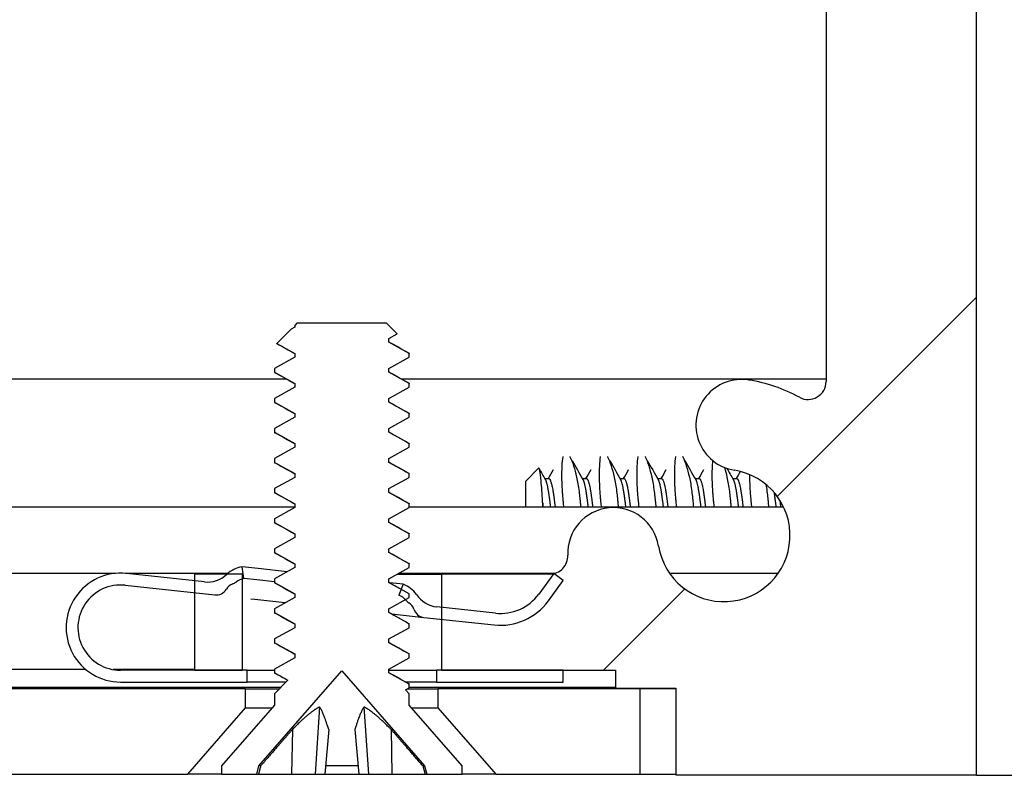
# Model space of a CAD drawing. Header units: millimetres. Extents: x 64 to 1798, y 64 to 1375.
# Tile 29 of 60: x 634 to 655, y 1153 to 1169. Entities that reach past the tile are written whole.
import ezdxf

# ---------------------------------------------------------------- set-up
doc = ezdxf.new("R2010")
doc.units = ezdxf.units.MM
doc.header["$LTSCALE"] = 6.666667
doc.layers.add('Hatch (ANSI)', color=7, linetype='Continuous', lineweight=18)
doc.layers.add('Visible (ANSI)', color=7, linetype='Continuous', lineweight=25)
pattern_1 = [(150, (0, 0), (-10.58333, -18.33087), [])]

msp = doc.modelspace()

# ---------------------------------------------------------------- hatches: boundary and pattern name
at = {"layer": 'Hatch (ANSI)'}
h = msp.add_hatch(dxfattribs=at)
h.set_pattern_fill('ANSI31', color=256, scale=169.333333, style=0)
h.set_pattern_definition([(45, (0, 0), (-14.9671, 14.9671), [])])
h.paths.add_polyline_path([(638.7145, 1155.2185), (638.7145, 1157.1492), (638.7145, 1157.2505), (638.3904, 1157.2505), (637.7045, 1157.2505), (637.7045, 1157.1069), (637.7045, 1156.8555), (637.7045, 1155.2185)])
h.paths.add_polyline_path([(638.7145, 1281.3545), (638.7145, 1281.4558), (638.7145, 1283.3865), (637.7045, 1283.3865), (637.7045, 1281.7495), (637.7045, 1281.4981), (637.7045, 1281.3545), (638.3904, 1281.3545)])
edge = h.paths.add_edge_path()
edge.add_line((647.8645, 1154.8375), (647.8645, 1153.0085))
edge.add_line((647.8645, 1153.0085), (654.2145, 1153.0085))
edge.add_line((654.2145, 1153.0085), (654.2145, 1285.5965))
edge.add_line((654.2145, 1285.5965), (647.8645, 1285.5965))
edge.add_line((647.8645, 1285.5965), (647.8645, 1283.7675))
edge.add_line((647.8645, 1283.7675), (646.5945, 1283.7675))
edge.add_line((646.5945, 1283.7675), (646.5945, 1283.3865))
edge.add_line((646.5945, 1283.3865), (645.4895, 1283.3865))
edge.add_line((645.4895, 1283.3865), (642.9145, 1283.3865))
edge.add_line((642.9145, 1283.3865), (642.9145, 1282.3094))
edge.add_line((642.9145, 1282.3094), (642.9145, 1282.058))
edge.add_line((642.9145, 1282.058), (642.9145, 1281.3545))
edge.add_line((642.9145, 1281.3545), (645.2032, 1281.3545))
edge.add_ellipse((645.2032, 1280.9735), major_axis=(0, 0.381), ratio=1, start_angle=347.46209, end_angle=360, ccw=False)
edge.add_ellipse((645.2032, 1280.9735), major_axis=(0.0827, 0.3719), ratio=1, start_angle=359.42486, end_angle=360, ccw=False)
edge.add_ellipse((645.2032, 1280.9735), major_axis=(0.0864, 0.3711), ratio=1, start_angle=280.65632, end_angle=360, ccw=False)
edge.add_ellipse((646.5482, 1280.9158), major_axis=(-0.9643, 0.0414), ratio=1, start_angle=0, end_angle=173.33968)
edge.add_ellipse((648.8805, 1280.5415), major_axis=(-1.3794, 0.2214), ratio=1, start_angle=108.23411, end_angle=360, ccw=False)
edge.add_ellipse((649.2548, 1278.2091), major_axis=(-0.1529, 0.953), ratio=1, start_angle=0, end_angle=180)
edge.add_ellipse((648.8805, 1280.5415), major_axis=(0.5272, -3.2854), ratio=1, start_angle=0, end_angle=19.53257)
edge.add_ellipse((650.6585, 1277.2871), major_axis=(-0.1827, 0.3344), ratio=1, start_angle=241.35038, end_angle=360, ccw=False)
edge.add_line((651.0395, 1277.2871), (651.0395, 1161.3179))
edge.add_ellipse((650.6585, 1161.3179), major_axis=(0.381, 0), ratio=1, start_angle=241.35038, end_angle=360, ccw=False)
edge.add_ellipse((648.8805, 1158.0635), major_axis=(1.5953, 2.92), ratio=1, start_angle=0, end_angle=19.53257)
edge.add_ellipse((649.2548, 1160.3959), major_axis=(0.1529, 0.953), ratio=1, start_angle=0, end_angle=180)
edge.add_ellipse((648.8805, 1158.0635), major_axis=(0.2214, 1.3794), ratio=1, start_angle=108.23411, end_angle=360, ccw=False)
edge.add_ellipse((646.5482, 1157.6892), major_axis=(0.953, 0.1529), ratio=1, start_angle=0, end_angle=173.33968)
edge.add_ellipse((645.2032, 1157.6315), major_axis=(0.3806, 0.0163), ratio=1, start_angle=280.65632, end_angle=360, ccw=False)
edge.add_ellipse((645.2032, 1157.6315), major_axis=(0.0864, -0.3711), ratio=1, start_angle=359.42486, end_angle=360, ccw=False)
edge.add_ellipse((645.2032, 1157.6315), major_axis=(0.0827, -0.3719), ratio=1, start_angle=347.46209, end_angle=360, ccw=False)
edge.add_line((645.2032, 1157.2505), (642.9145, 1157.2505))
edge.add_line((642.9145, 1157.2505), (642.9145, 1156.547))
edge.add_line((642.9145, 1156.547), (642.9145, 1156.2956))
edge.add_line((642.9145, 1156.2956), (642.9145, 1155.2185))
edge.add_line((642.9145, 1155.2185), (645.4895, 1155.2185))
edge.add_line((645.4895, 1155.2185), (646.5945, 1155.2185))
edge.add_line((646.5945, 1155.2185), (646.5945, 1154.8375))
edge.add_line((646.5945, 1154.8375), (647.8645, 1154.8375))
h = msp.add_hatch(dxfattribs=at)
h.set_pattern_fill('ANSI31', color=256, scale=169.333333, angle=105, style=0)
h.set_pattern_definition(pattern_1)
h.paths.add_polyline_path([(642.2334, 1161.8322), (642.2334, 1161.9116), (641.8039, 1162.1497), (641.8039, 1162.2291), (641.9781, 1162.3257), (641.7572, 1162.5466), (639.8649, 1162.5466), (639.8182, 1162.4999), (639.8182, 1162.4672), (639.7448, 1162.4265), (639.4397, 1162.1214), (639.8182, 1161.9116), (639.8182, 1161.8322), (639.3887, 1161.5941), (639.3886, 1161.5147), (639.8182, 1161.2766), (639.8182, 1161.1972), (639.3887, 1160.9591), (639.3886, 1160.8797), (639.8182, 1160.6416), (639.8182, 1160.5622), (639.3887, 1160.3241), (639.3886, 1160.2447), (639.8182, 1160.0066), (639.8182, 1159.9272), (639.3887, 1159.6891), (639.3886, 1159.6097), (639.8182, 1159.3716), (639.8182, 1159.2922), (639.3887, 1159.0541), (639.3886, 1158.9747), (639.8182, 1158.7366), (639.8182, 1158.6572), (639.3887, 1158.4191), (639.3886, 1158.3397), (639.8182, 1158.1016), (639.8182, 1158.0222), (639.3887, 1157.7841), (639.3886, 1157.7047), (639.8182, 1157.4666), (639.8182, 1157.3872), (639.3887, 1157.1491), (639.3886, 1157.0697), (639.8182, 1156.8316), (639.8182, 1156.7522), (639.3887, 1156.5141), (639.3886, 1156.4347), (639.8182, 1156.1966), (639.8182, 1156.1172), (639.3887, 1155.8791), (639.3886, 1155.7997), (639.8182, 1155.5616), (639.8182, 1155.4822), (639.3887, 1155.2441), (639.3886, 1155.1647), (639.6726, 1155.0073), (639.3886, 1154.7234), (639.3886, 1154.4826), (638.271, 1153.1969), (638.271, 1153.0216), (639.0161, 1153.0216), (639.0628, 1153.1957), (640.811, 1155.2069), (642.5593, 1153.1957), (642.606, 1153.0216), (643.351, 1153.0216), (643.351, 1153.1969), (642.2334, 1154.4826), (642.2334, 1154.7234), (642.1538, 1154.8031), (642.2334, 1154.8472), (642.2334, 1154.9266), (641.8039, 1155.1647), (641.8039, 1155.2441), (642.2334, 1155.4822), (642.2334, 1155.5616), (641.8039, 1155.7997), (641.8039, 1155.8791), (642.2334, 1156.1172), (642.2334, 1156.1966), (641.8039, 1156.4347), (641.8039, 1156.5141), (642.1546, 1156.7085), (642.2334, 1156.7522), (642.2334, 1156.8316), (642.0661, 1156.9244), (641.8039, 1157.0697), (641.8039, 1157.1491), (642.2334, 1157.3872), (642.2334, 1157.4666), (641.8039, 1157.7047), (641.8039, 1157.7841), (642.2334, 1158.0222), (642.2334, 1158.1016), (641.8039, 1158.3397), (641.8039, 1158.4191), (642.2334, 1158.6572), (642.2334, 1158.7366), (641.8039, 1158.9747), (641.8039, 1159.0541), (642.2334, 1159.2922), (642.2334, 1159.3716), (641.8039, 1159.6097), (641.8039, 1159.6891), (642.2334, 1159.9272), (642.2334, 1160.0066), (641.8039, 1160.2447), (641.8039, 1160.3241), (642.2334, 1160.5622), (642.2334, 1160.6416), (641.8039, 1160.8797), (641.8039, 1160.9591), (642.2334, 1161.1972), (642.2334, 1161.2766), (641.8039, 1161.5147), (641.8039, 1161.5941)])
h = msp.add_hatch(dxfattribs=at)
h.set_pattern_fill('ANSI31', color=256, scale=169.333333, angle=105, style=0)
h.set_pattern_definition(pattern_1)
edge = h.paths.add_edge_path()
edge.add_ellipse((642.8832, 1157.1538), major_axis=(-0.0641, -0.5966), ratio=1, start_angle=310.51368, end_angle=360)
edge.add_line((642.8191, 1156.5573), (642.9145, 1156.547))
edge.add_line((642.9145, 1156.547), (644.0569, 1156.4242))
edge.add_ellipse((644.1638, 1157.4185), major_axis=(0.8076, -0.5897), ratio=1, start_angle=300, end_angle=360)
edge.add_line((644.9714, 1156.8288), (645.2859, 1157.2596))
edge.add_line((645.2859, 1157.2596), (645.2876, 1157.2619))
edge.add_line((645.2876, 1157.2619), (645.2897, 1157.2604))
edge.add_line((645.2897, 1157.2604), (645.4895, 1157.1145))
edge.add_line((645.4895, 1157.1145), (645.1733, 1156.6814))
edge.add_ellipse((644.1638, 1157.4185), major_axis=(-0.1336, -1.2428), ratio=1, start_angle=0, end_angle=60, ccw=False)
edge.add_line((644.0302, 1156.1757), (642.9145, 1156.2956))
edge.add_line((642.9145, 1156.2956), (642.5438, 1156.3354))
edge.add_ellipse((642.5705, 1156.584), major_axis=(-0.2379, -0.0768), ratio=1, start_angle=0, end_angle=65.96363, ccw=False)
edge.add_ellipse((642.0947, 1156.4303), major_axis=(0.1303, 0.2134), ratio=1, start_angle=319.31635, end_angle=360)
edge.add_ellipse((642.3469, 1156.8432), major_axis=(-0.1819, -0.147), ratio=1, start_angle=0, end_angle=19.64025, ccw=False)
edge.add_ellipse((641.8928, 1156.4762), major_axis=(0.2618, 0.2323), ratio=1, start_angle=357.36079, end_angle=360)
edge.add_ellipse((641.8928, 1156.4762), major_axis=(0.1262, 0.3265), ratio=1, start_angle=332.71899, end_angle=360)
edge.add_line((642.019, 1156.8027), (642.0661, 1156.9244))
edge.add_line((642.0661, 1156.9244), (642.1091, 1157.0359))
edge.add_ellipse((641.8928, 1156.4762), major_axis=(0.4952, 0.3388), ratio=1, start_angle=0, end_angle=34.48632, ccw=False)
edge = h.paths.add_edge_path()
edge.add_line((638.8145, 1154.9685), (638.8145, 1155.2185))
edge.add_line((638.8145, 1155.2185), (638.7145, 1155.2185))
edge.add_line((638.7145, 1155.2185), (637.7045, 1155.2185))
edge.add_line((637.7045, 1155.2185), (636.1395, 1155.2185))
edge.add_ellipse((636.1395, 1156.1185), major_axis=(0, -0.9), ratio=1, start_angle=173.86585, end_angle=360, ccw=False)
edge.add_line((636.2357, 1157.0134), (637.7045, 1156.8555))
edge.add_line((637.7045, 1156.8555), (638.1307, 1156.8097))
edge.add_ellipse((638.1574, 1157.0583), major_axis=(-0.0267, -0.2486), ratio=1, start_angle=0, end_angle=65.96363)
edge.add_ellipse((638.5896, 1156.807), major_axis=(-0.2161, 0.1256), ratio=1, start_angle=319.31635, end_angle=360, ccw=False)
edge.add_ellipse((638.4309, 1157.2641), major_axis=(0.0767, -0.221), ratio=1, start_angle=0, end_angle=19.64025)
edge.add_ellipse((638.7967, 1156.809), major_axis=(-0.2192, 0.2728), ratio=1, start_angle=334.78878, end_angle=360, ccw=False)
edge.add_ellipse((638.7967, 1156.809), major_axis=(-0.0822, 0.3402), ratio=1, start_angle=355.29099, end_angle=360, ccw=False)
edge.add_line((638.7428, 1157.1548), (638.7042, 1157.4018))
edge.add_ellipse((638.7967, 1156.809), major_axis=(-0.0925, 0.5928), ratio=1, start_angle=0, end_angle=33.75134)
edge.add_ellipse((638.7967, 1156.809), major_axis=(-0.4063, 0.4415), ratio=1, start_angle=0, end_angle=0.73498)
edge.add_ellipse((637.9729, 1157.6815), major_axis=(0.4119, -0.4363), ratio=1, start_angle=310.51368, end_angle=360, ccw=False)
edge.add_line((637.9088, 1157.085), (637.7045, 1157.1069))
edge.add_line((637.7045, 1157.1069), (636.2624, 1157.2619))
edge.add_ellipse((636.1395, 1156.1185), major_axis=(0.1229, 1.1434), ratio=1, start_angle=0, end_angle=186.13415)
edge.add_line((636.1395, 1154.9685), (638.8145, 1154.9685))
h.paths.add_polyline_path([(642.8145, 1155.2185), (642.8145, 1154.9685), (645.4895, 1154.9685), (645.4895, 1155.2185), (642.9145, 1155.2185)])
h = msp.add_hatch(dxfattribs=at)
h.set_pattern_fill('ANSI31', color=256, scale=169.333333, angle=75, style=0)
h.set_pattern_definition([(120, (0, 0), (-18.33087, -10.58333), [])])
h.paths.add_polyline_path([(637.5598, 1153.0216), (638.779, 1154.4241), (638.779, 1154.825), (248, 1154.825), (248, 1154.4241), (249.2192, 1153.0216)])
h.paths.add_polyline_path([(647.1102, 1153.0216), (647.1102, 1154.825), (642.843, 1154.825), (642.843, 1154.4241), (644.0622, 1153.0216)])
h.paths.add_polyline_path([(239.6688, 1154.825), (239.6688, 1153.0216), (242.7168, 1153.0216), (243.936, 1154.4241), (243.936, 1154.825)])

# ---------------------------------------------------------------- linework, layer by layer
at = {"layer": 'Visible (ANSI)'}
for p, q in [((654.2145, 1153.0085), (654.2145, 1285.5965)), ((651.0395, 1277.2871), (651.0395, 1161.3179)), ((639.8649, 1162.5466), (639.8182, 1162.4999)), ((641.7572, 1162.5466), (639.8649, 1162.5466)), ((641.9781, 1162.3257), (641.7572, 1162.5466)), ((639.7448, 1162.4265), (639.4397, 1162.1214)), ((639.8182, 1162.4672), (639.7448, 1162.4265)), ((639.8182, 1162.4999), (639.8182, 1162.4672)), ((641.8039, 1162.2291), (641.9781, 1162.3257)), ((639.4397, 1162.1214), (639.8182, 1161.9116)), ((641.8039, 1162.1497), (641.8039, 1162.2291)), ((642.2334, 1161.9116), (641.8039, 1162.1497)), ((639.8182, 1161.9116), (639.8182, 1161.8322)), ((642.2334, 1161.8322), (642.2334, 1161.9116)), ((639.8182, 1161.8322), (639.3887, 1161.5941)), ((641.8039, 1161.5941), (642.2334, 1161.8322)), ((639.3886, 1161.5941), (639.3886, 1161.5147)), ((639.3886, 1161.5147), (639.8182, 1161.2766)), ((641.8039, 1161.5147), (641.8039, 1161.5941)), ((642.2334, 1161.2766), (641.8039, 1161.5147)), ((546.2475, 1161.3742), (639.6299, 1161.3742)), ((639.8182, 1161.2766), (639.8182, 1161.1972)), ((642.069, 1161.3742), (651.0395, 1161.3742)), ((642.2334, 1161.1972), (642.2334, 1161.2766)), ((639.8182, 1161.1972), (639.3887, 1160.9591)), ((641.8039, 1160.9591), (642.2334, 1161.1972)), ((639.3886, 1160.9591), (639.3886, 1160.8797)), ((639.3886, 1160.8797), (639.8182, 1160.6416)), ((641.8039, 1160.8797), (641.8039, 1160.9591)), ((642.2334, 1160.6416), (641.8039, 1160.8797)), ((639.8182, 1160.6416), (639.8182, 1160.5622)), ((642.2334, 1160.5622), (642.2334, 1160.6416)), ((639.8182, 1160.5622), (639.3887, 1160.3241)), ((641.8039, 1160.3241), (642.2334, 1160.5622)), ((639.3886, 1160.3241), (639.3886, 1160.2447)), ((639.3886, 1160.2447), (639.8182, 1160.0066)), ((641.8039, 1160.2447), (641.8039, 1160.3241)), ((642.2334, 1160.0066), (641.8039, 1160.2447)), ((639.8182, 1159.9272), (639.3887, 1159.6891)), ((639.8182, 1160.0066), (639.8182, 1159.9272)), ((641.8039, 1159.6891), (642.2334, 1159.9272)), ((642.2334, 1159.9272), (642.2334, 1160.0066)), ((639.3886, 1159.6891), (639.3886, 1159.6097)), ((639.3886, 1159.6097), (639.8182, 1159.3716)), ((641.8039, 1159.6097), (641.8039, 1159.6891)), ((642.2334, 1159.3716), (641.8039, 1159.6097)), ((644.6895, 1159.2077), (644.9657, 1159.4838)), ((639.8182, 1159.2922), (639.3887, 1159.0541)), ((639.8182, 1159.3716), (639.8182, 1159.2922)), ((641.8039, 1159.0541), (642.2334, 1159.2922)), ((642.2334, 1159.2922), (642.2334, 1159.3716)), ((644.6895, 1159.2077), (644.6895, 1158.6675)), ((645.0976, 1159.266), (645.1856, 1159.266)), ((645.8913, 1159.266), (645.9794, 1159.266)), ((646.6851, 1159.266), (646.7731, 1159.266)), ((647.4788, 1159.266), (647.5669, 1159.266)), ((648.2726, 1159.266), (648.3606, 1159.266)), ((649.0663, 1159.266), (649.1544, 1159.266)), ((639.3886, 1159.0541), (639.3886, 1158.9747)), ((639.3886, 1158.9747), (639.8182, 1158.7366)), ((641.8039, 1158.9747), (641.8039, 1159.0541)), ((642.2334, 1158.7366), (641.8039, 1158.9747)), ((546.4119, 1158.6675), (639.8182, 1158.6675)), ((639.8182, 1158.6572), (639.3887, 1158.4191)), ((639.8182, 1158.7366), (639.8182, 1158.6572)), ((641.8039, 1158.4191), (642.2334, 1158.6572)), ((642.2334, 1158.6572), (642.2334, 1158.7366)), ((642.2334, 1158.6675), (650.1402, 1158.6675)), ((639.3886, 1158.4191), (639.3886, 1158.3397)), ((641.8039, 1158.3397), (641.8039, 1158.4191)), ((639.3886, 1158.3397), (639.8182, 1158.1016)), ((642.2334, 1158.1016), (641.8039, 1158.3397)), ((639.8182, 1158.0222), (639.3887, 1157.7841)), ((639.8182, 1158.1016), (639.8182, 1158.0222)), ((641.8039, 1157.7841), (642.2334, 1158.0222)), ((642.2334, 1158.0222), (642.2334, 1158.1016)), ((639.3886, 1157.7841), (639.3886, 1157.7047)), ((641.8039, 1157.7047), (641.8039, 1157.7841)), ((639.3886, 1157.7047), (639.8182, 1157.4666)), ((642.2334, 1157.4666), (641.8039, 1157.7047)), ((638.7428, 1157.1548), (638.7042, 1157.4018)), ((639.0452, 1157.3651), (638.7042, 1157.4018)), ((639.6593, 1157.2992), (639.0452, 1157.3651)), ((639.8182, 1157.3872), (639.3887, 1157.1491)), ((639.8182, 1157.4666), (639.8182, 1157.3872)), ((641.8039, 1157.1491), (642.2334, 1157.3872)), ((642.2334, 1157.3872), (642.2334, 1157.4666)), ((636.0335, 1157.2636), (548.2395, 1157.2636)), ((638.4052, 1157.2636), (636.2456, 1157.2636)), ((637.9088, 1157.085), (636.2624, 1157.2619)), ((638.7145, 1157.2505), (637.7045, 1157.2505)), ((637.7045, 1157.2505), (637.7045, 1155.2185)), ((638.7145, 1155.2185), (638.7145, 1157.2505)), ((639.0194, 1157.125), (638.7428, 1157.1548)), ((639.3886, 1157.0854), (639.0194, 1157.125)), ((639.3886, 1157.1491), (639.3886, 1157.0697)), ((641.8039, 1157.0697), (641.8039, 1157.1491)), ((641.9868, 1157.2505), (642.9145, 1157.2505)), ((645.3023, 1157.2636), (642.0104, 1157.2636)), ((645.2032, 1157.2505), (642.9145, 1157.2505)), ((642.9145, 1157.2505), (642.9145, 1155.2185)), ((645.2876, 1157.2619), (644.9714, 1156.8288)), ((645.1733, 1156.6814), (645.4895, 1157.1145)), ((645.4895, 1157.1145), (645.2876, 1157.2619)), ((650.0259, 1157.2636), (647.7352, 1157.2636)), ((636.2357, 1157.0134), (638.1307, 1156.8097)), ((639.3886, 1157.0697), (639.8182, 1156.8316)), ((642.2334, 1156.8316), (641.8039, 1157.0697)), ((642.1091, 1157.0359), (641.8242, 1157.0665)), ((642.1091, 1157.0359), (642.019, 1156.8027)), ((638.8924, 1156.7278), (638.9758, 1156.7189)), ((638.9758, 1156.7189), (639.6052, 1156.6512)), ((639.8182, 1156.7522), (639.3887, 1156.5141)), ((639.8182, 1156.8316), (639.8182, 1156.7522)), ((641.8039, 1156.5141), (642.2334, 1156.7522)), ((642.2334, 1156.7522), (642.2334, 1156.8316)), ((639.3886, 1156.5141), (639.3886, 1156.4347)), ((639.6052, 1156.6512), (639.631, 1156.6485)), ((641.8039, 1156.4347), (641.8039, 1156.5141)), ((644.0569, 1156.4242), (642.8191, 1156.5573)), ((639.3886, 1156.4347), (639.8182, 1156.1966)), ((642.2334, 1156.1966), (641.8039, 1156.4347)), ((641.8654, 1156.4083), (642.5438, 1156.3354)), ((642.5438, 1156.3354), (644.0302, 1156.1757)), ((639.8182, 1156.1172), (639.3887, 1155.8791)), ((639.8182, 1156.1966), (639.8182, 1156.1172)), ((641.8039, 1155.8791), (642.2334, 1156.1172)), ((642.2334, 1156.1172), (642.2334, 1156.1966)), ((639.3886, 1155.8791), (639.3886, 1155.7997)), ((641.8039, 1155.7997), (641.8039, 1155.8791)), ((639.3886, 1155.7997), (639.8182, 1155.5616)), ((642.2334, 1155.5616), (641.8039, 1155.7997)), ((639.8182, 1155.4822), (639.3887, 1155.2441)), ((639.8182, 1155.5616), (639.8182, 1155.4822)), ((641.8039, 1155.2441), (642.2334, 1155.4822)), ((642.2334, 1155.4822), (642.2334, 1155.5616)), ((635.4075, 1155.2316), (548.2395, 1155.2316)), ((637.7045, 1155.2316), (635.9865, 1155.2316)), ((639.3886, 1155.2441), (639.3886, 1155.1647)), ((641.8039, 1155.1647), (641.8039, 1155.2441)), ((638.8145, 1155.2185), (636.1395, 1155.2185)), ((637.7045, 1155.2185), (638.7145, 1155.2185)), ((638.8145, 1154.9685), (638.8145, 1155.2185)), ((638.8145, 1155.2185), (639.3886, 1155.2185)), ((639.0628, 1153.1957), (640.811, 1155.2069)), ((639.3886, 1155.1647), (639.6726, 1155.0073)), ((640.811, 1155.2069), (642.5593, 1153.1957)), ((641.8039, 1155.2185), (642.8145, 1155.2185)), ((642.2334, 1154.9266), (641.8039, 1155.1647)), ((642.8145, 1155.2185), (642.8145, 1154.9685)), ((645.4895, 1155.2185), (642.8145, 1155.2185)), ((642.9145, 1155.2185), (646.5945, 1155.2185)), ((645.4895, 1154.9685), (645.4895, 1155.2185)), ((646.5945, 1155.2185), (646.5945, 1154.8375)), ((638.779, 1154.825), (248, 1154.825)), ((639.5158, 1154.8506), (546.4119, 1154.8506)), ((636.1395, 1154.9685), (638.8145, 1154.9685)), ((638.779, 1154.4241), (638.779, 1154.825)), ((638.779, 1154.825), (639.4902, 1154.825)), ((639.6337, 1154.9685), (638.8145, 1154.9685)), ((639.6726, 1155.0073), (639.3886, 1154.7234)), ((642.1538, 1154.8031), (642.2334, 1154.8472)), ((642.8145, 1154.9685), (642.1685, 1154.9685)), ((642.1933, 1154.825), (642.843, 1154.825)), ((642.2334, 1154.8472), (642.2334, 1154.9266)), ((646.5945, 1154.8506), (642.2334, 1154.8506)), ((642.8145, 1154.9685), (645.4895, 1154.9685)), ((647.1102, 1154.825), (642.843, 1154.825)), ((642.843, 1154.825), (642.843, 1154.4241)), ((646.5945, 1154.8375), (647.8645, 1154.8375)), ((647.1102, 1153.0216), (647.1102, 1154.825)), ((647.8645, 1154.825), (647.1102, 1154.825)), ((647.8645, 1154.8375), (647.8645, 1153.0085)), ((639.3886, 1154.7234), (639.3886, 1154.4826)), ((642.2334, 1154.7234), (642.1538, 1154.8031)), ((642.2334, 1154.4826), (642.2334, 1154.7234)), ((637.5598, 1153.0216), (638.779, 1154.4241)), ((639.3886, 1154.4826), (638.271, 1153.1969)), ((638.779, 1154.4241), (639.3378, 1154.4241)), ((640.3423, 1154.4444), (640.2471, 1153.0216)), ((641.2797, 1154.4444), (641.375, 1153.0216)), ((643.351, 1153.1969), (642.2334, 1154.4826)), ((642.2842, 1154.4241), (642.843, 1154.4241)), ((642.843, 1154.4241), (644.0622, 1153.0216)), ((639.7687, 1153.9663), (639.7522, 1153.0216)), ((640.5347, 1153.9663), (640.4521, 1153.0216)), ((641.0874, 1153.9663), (641.17, 1153.0216)), ((641.8534, 1153.9663), (641.8699, 1153.0216)), ((638.271, 1153.1969), (638.271, 1153.0216)), ((639.0161, 1153.0216), (639.0628, 1153.1957)), ((639.0969, 1153.1957), (639.0628, 1153.1957)), ((641.1548, 1153.1957), (640.4673, 1153.1957)), ((642.5593, 1153.1957), (642.5252, 1153.1957)), ((642.5593, 1153.1957), (642.606, 1153.0216)), ((643.351, 1153.0216), (643.351, 1153.1969)), ((249.2192, 1153.0216), (637.5598, 1153.0216)), ((638.271, 1153.0216), (637.5598, 1153.0216)), ((638.271, 1153.0216), (639.0161, 1153.0216)), ((639.0161, 1153.0216), (639.0524, 1153.0216)), ((639.0524, 1153.0216), (639.7522, 1153.0216)), ((639.7522, 1153.0216), (640.2471, 1153.0216)), ((640.2471, 1153.0216), (640.4521, 1153.0216)), ((640.4521, 1153.0216), (641.17, 1153.0216)), ((641.17, 1153.0216), (641.375, 1153.0216)), ((641.375, 1153.0216), (641.8699, 1153.0216)), ((641.8699, 1153.0216), (642.5697, 1153.0216)), ((642.5697, 1153.0216), (642.606, 1153.0216)), ((642.606, 1153.0216), (643.351, 1153.0216)), ((644.0622, 1153.0216), (643.351, 1153.0216)), ((644.0622, 1153.0216), (647.1102, 1153.0216)), ((647.1102, 1153.0216), (647.8645, 1153.0216)), ((647.8645, 1153.0085), (654.2145, 1153.0085)), ((654.2145, 1153.0085), (654.2145, 1152.9989)), ((654.2145, 1152.9989), (655.3895, 1152.9989))]:
    msp.add_line(p, q, dxfattribs=at)
for centre, radius, start, end in [((649.2548, 1160.3959), 0.9652, 80.88295, 260.88295), ((648.8805, 1158.0635), 3.3274, 61.35038, 80.88295), ((650.6585, 1161.3179), 0.381, 241.35038, 0), ((648.8805, 1158.0635), 1.397, 189.11705, 80.88295), ((646.5482, 1157.6892), 0.9652, 9.11705, 182.45673), ((645.2032, 1157.6315), 0.381, 270, 2.45673), ((638.7967, 1156.809), 0.6, 98.86585, 133.35217), ((636.1395, 1156.1185), 1.15, 83.86585, 270), ((637.9729, 1157.6815), 0.6, 263.86585, 313.35217), ((638.7967, 1156.809), 0.35, 98.86585, 128.78608), ((636.1395, 1156.1185), 0.9, 83.86585, 270), ((638.1574, 1157.0583), 0.25, 263.86585, 329.82948), ((638.5896, 1156.807), 0.25, 109.14583, 149.82948), ((638.4309, 1157.2641), 0.2339, 289.14583, 308.78608), ((641.8928, 1156.4762), 0.6, 34.37953, 68.86585), ((641.8928, 1156.4762), 0.35, 38.94563, 68.86585), ((642.3469, 1156.8432), 0.2339, 218.94563, 238.58588), ((642.8832, 1157.1538), 0.6, 214.37953, 263.86585), ((644.1638, 1157.4185), 1, 263.86585, 323.86585), ((642.0947, 1156.4303), 0.25, 17.90223, 58.58588), ((642.5705, 1156.584), 0.25, 197.90223, 263.86585), ((644.1638, 1157.4185), 1.25, 263.86585, 323.86585)]:
    msp.add_arc(centre, radius, start, end, dxfattribs=at)
for points in [[(639.4431, 1162.1137), (639.4384, 1162.1163), (639.4372, 1162.1189), (639.4397, 1162.1214)], [(639.8182, 1161.9034), (639.6933, 1161.9737), (639.5682, 1162.0437), (639.4431, 1162.1137)], [(641.8039, 1162.158), (641.9433, 1162.0794), (642.083, 1162.0013), (642.2227, 1161.9232)], [(639.8182, 1161.2684), (639.6788, 1161.3469), (639.5391, 1161.425), (639.3994, 1161.5031)], [(641.8039, 1161.523), (641.9433, 1161.4444), (642.083, 1161.3663), (642.2227, 1161.2882)], [(639.8182, 1160.6334), (639.6788, 1160.7119), (639.5391, 1160.79), (639.3994, 1160.8681)], [(641.8039, 1160.888), (641.9433, 1160.8094), (642.083, 1160.7313), (642.2227, 1160.6532)], [(639.8182, 1159.9984), (639.6788, 1160.0769), (639.5391, 1160.155), (639.3994, 1160.2331)], [(641.8039, 1160.253), (641.9433, 1160.1744), (642.083, 1160.0963), (642.2227, 1160.0182)], [(639.8182, 1159.3634), (639.6788, 1159.4419), (639.5391, 1159.52), (639.3994, 1159.5981)], [(641.8039, 1159.618), (641.9433, 1159.5394), (642.083, 1159.4613), (642.2227, 1159.3832)], [(645.4834, 1159.7274), (645.4838, 1159.7298), (645.4842, 1159.7321), (645.4845, 1159.7344)], [(645.6272, 1159.7344), (645.6283, 1159.7321), (645.6295, 1159.7298), (645.6306, 1159.7274)], [(645.6748, 1159.6517), (645.7507, 1159.516), (645.8268, 1159.3804), (645.9032, 1159.245)], [(646.2772, 1159.7274), (646.2776, 1159.7298), (646.2779, 1159.7321), (646.2782, 1159.7344)], [(646.4209, 1159.7344), (646.4221, 1159.7321), (646.4232, 1159.7298), (646.4244, 1159.7274)], [(646.4685, 1159.6517), (646.5445, 1159.516), (646.6206, 1159.3804), (646.6969, 1159.245)], [(647.0709, 1159.7274), (647.0713, 1159.7298), (647.0717, 1159.7321), (647.072, 1159.7344)], [(647.2147, 1159.7344), (647.2158, 1159.7321), (647.217, 1159.7298), (647.2181, 1159.7274)], [(647.2623, 1159.6517), (647.3382, 1159.516), (647.4143, 1159.3804), (647.4907, 1159.245)], [(647.8647, 1159.7274), (647.8651, 1159.7298), (647.8654, 1159.7321), (647.8657, 1159.7344)], [(648.0084, 1159.7344), (648.0096, 1159.7321), (648.0107, 1159.7298), (648.0119, 1159.7274)], [(648.056, 1159.6517), (648.132, 1159.516), (648.2081, 1159.3804), (648.2844, 1159.245)], [(644.978, 1159.4786), (645.0218, 1159.4007), (645.0655, 1159.3228), (645.1094, 1159.245)], [(645.1745, 1159.266), (645.21, 1159.3291), (645.2455, 1159.3923), (645.281, 1159.4554)], [(645.9682, 1159.266), (646.0038, 1159.3291), (646.0393, 1159.3923), (646.0747, 1159.4554)], [(646.762, 1159.266), (646.7975, 1159.3291), (646.833, 1159.3923), (646.8685, 1159.4554)], [(647.5557, 1159.266), (647.5913, 1159.3291), (647.6268, 1159.3923), (647.6622, 1159.4554)], [(648.3495, 1159.266), (648.385, 1159.3291), (648.4205, 1159.3923), (648.456, 1159.4554)], [(648.945, 1159.4817), (648.9893, 1159.4028), (649.0337, 1159.3239), (649.0782, 1159.245)], [(649.1432, 1159.266), (649.1715, 1159.3162), (649.1997, 1159.3664), (649.228, 1159.4166)], [(641.8039, 1158.983), (641.9433, 1158.9044), (642.083, 1158.8263), (642.2227, 1158.7482)], [(639.8182, 1158.7284), (639.6788, 1158.8069), (639.5391, 1158.885), (639.3994, 1158.9631)], [(645.0569, 1158.6675), (645.0558, 1158.6944), (645.055, 1158.721), (645.0545, 1158.7473)], [(639.8182, 1158.0934), (639.6788, 1158.1719), (639.5391, 1158.25), (639.3994, 1158.3281)], [(641.8039, 1158.348), (641.9433, 1158.2694), (642.083, 1158.1913), (642.2227, 1158.1132)], [(639.8182, 1157.4584), (639.6788, 1157.5369), (639.5391, 1157.615), (639.3994, 1157.6931)], [(641.8039, 1157.713), (641.9433, 1157.6344), (642.083, 1157.5563), (642.2227, 1157.4782)], [(639.8182, 1156.8234), (639.6788, 1156.9019), (639.5391, 1156.98), (639.3994, 1157.0581)], [(641.8039, 1157.078), (641.8877, 1157.0307), (641.9717, 1156.9836), (642.0557, 1156.9366)], [(639.8182, 1156.1884), (639.6788, 1156.2669), (639.5391, 1156.345), (639.3994, 1156.4231)], [(641.8039, 1156.443), (641.9433, 1156.3644), (642.083, 1156.2863), (642.2227, 1156.2082)], [(639.8182, 1155.5534), (639.6788, 1155.6319), (639.5391, 1155.71), (639.3994, 1155.7881)], [(641.8039, 1155.808), (641.9433, 1155.7294), (642.083, 1155.6513), (642.2227, 1155.5732)], [(639.668, 1155.0028), (639.5785, 1155.053), (639.489, 1155.1031), (639.3994, 1155.1531)], [(641.8039, 1155.173), (641.9433, 1155.0944), (642.083, 1155.0163), (642.2227, 1154.9382)]]:
    msp.add_open_spline(points, degree=3, dxfattribs=at)
for points, weights in [([(642.2227, 1161.9232), (642.2334, 1161.9172), (642.2334, 1161.9116)], [0.971473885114, 0.983771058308, 1]), ([(639.3886, 1161.5147), (639.3886, 1161.5091), (639.3994, 1161.5031)], [1, 0.983771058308, 0.971473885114]), ([(642.2227, 1161.2882), (642.2334, 1161.2822), (642.2334, 1161.2766)], [0.971473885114, 0.983771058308, 1]), ([(639.3886, 1160.8797), (639.3886, 1160.8741), (639.3994, 1160.8681)], [1, 0.983771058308, 0.971473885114]), ([(642.2227, 1160.6532), (642.2334, 1160.6472), (642.2334, 1160.6416)], [0.971473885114, 0.983771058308, 1]), ([(639.3886, 1160.2447), (639.3886, 1160.2391), (639.3994, 1160.2331)], [1, 0.983771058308, 0.971473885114]), ([(642.2227, 1160.0182), (642.2334, 1160.0122), (642.2334, 1160.0066)], [0.971473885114, 0.983771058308, 1]), ([(639.3886, 1159.6097), (639.3886, 1159.6041), (639.3994, 1159.5981)], [1, 0.983771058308, 0.971473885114]), ([(642.2227, 1159.3832), (642.2334, 1159.3772), (642.2334, 1159.3716)], [0.971473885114, 0.983771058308, 1]), ([(639.3886, 1158.9747), (639.3886, 1158.9691), (639.3994, 1158.9631)], [1, 0.983771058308, 0.971473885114]), ([(650.0607, 1158.811), (650.0697, 1158.7428), (650.0789, 1158.6675)], [0.981507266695, 0.971542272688, 0.966652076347]), ([(642.2227, 1158.7482), (642.2334, 1158.7422), (642.2334, 1158.7366)], [0.971473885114, 0.983771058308, 1]), ([(639.3886, 1158.3397), (639.3886, 1158.3341), (639.3994, 1158.3281)], [1, 0.983771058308, 0.971473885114]), ([(642.2227, 1158.1132), (642.2334, 1158.1072), (642.2334, 1158.1016)], [0.971473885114, 0.983771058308, 1]), ([(639.3886, 1157.7047), (639.3886, 1157.6991), (639.3994, 1157.6931)], [1, 0.983771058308, 0.971473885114]), ([(642.2227, 1157.4782), (642.2334, 1157.4722), (642.2334, 1157.4666)], [0.971473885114, 0.983771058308, 1]), ([(639.3886, 1157.0697), (639.3886, 1157.0641), (639.3994, 1157.0581)], [1, 0.983771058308, 0.971473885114]), ([(639.3886, 1156.4347), (639.3886, 1156.4291), (639.3994, 1156.4231)], [1, 0.983771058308, 0.971473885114]), ([(642.2227, 1156.2082), (642.2334, 1156.2022), (642.2334, 1156.1966)], [0.971473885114, 0.983771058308, 1]), ([(639.3886, 1155.7997), (639.3886, 1155.7941), (639.3994, 1155.7881)], [1, 0.983771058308, 0.971473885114]), ([(642.2227, 1155.5732), (642.2334, 1155.5672), (642.2334, 1155.5616)], [0.971473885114, 0.983771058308, 1]), ([(639.3886, 1155.1647), (639.3886, 1155.1591), (639.3994, 1155.1531)], [1, 0.983771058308, 0.971473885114]), ([(642.2227, 1154.9382), (642.2334, 1154.9322), (642.2334, 1154.9266)], [0.971473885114, 0.983771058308, 1]), ([(640.3423, 1154.4444), (640.1309, 1154.3352), (639.7687, 1153.9663)], [2.81776863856, 2.60448024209, 2.07391766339]), ([(640.5347, 1153.9663), (640.4196, 1154.3352), (640.3423, 1154.4444)], [2.07391766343, 2.6044802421, 2.81776863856]), ([(641.2797, 1154.4444), (641.2025, 1154.3352), (641.0874, 1153.9663)], [2.81776863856, 2.6044802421, 2.07391766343]), ([(641.8534, 1153.9663), (641.4912, 1154.3352), (641.2797, 1154.4444)], [2.07391766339, 2.60448024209, 2.81776863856]), ([(639.7687, 1153.9663), (639.5133, 1153.6749), (639.0969, 1153.1957)], [2.37346205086, 1.9683578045, 1.53696783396]), ([(642.5252, 1153.1957), (642.1087, 1153.6749), (641.8534, 1153.9663)], [1.53696783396, 1.9683578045, 2.37346205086]), ([(639.0969, 1153.1957), (639.0749, 1153.1098), (639.0524, 1153.0216)], [1.01218915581, 1.01172679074, 1.01110160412]), ([(642.5252, 1153.1957), (642.5472, 1153.1098), (642.5697, 1153.0216)], [1.01218915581, 1.01172679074, 1.01110160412])]:
    msp.add_rational_spline(points, weights, degree=2, dxfattribs=at)
for points, knots in [([(645.5026, 1158.6675), (645.5005, 1158.6855), (645.4985, 1158.7033), (645.4944, 1158.7409), (645.4923, 1158.7605), (645.4897, 1158.7859), (645.4891, 1158.7918), (645.4882, 1158.8014), (645.4878, 1158.8051), (645.4871, 1158.8121), (645.4868, 1158.8155), (645.4861, 1158.8231), (645.4856, 1158.8274), (645.4846, 1158.8387), (645.4839, 1158.8457), (645.4799, 1158.8895), (645.4769, 1158.9257), (645.4661, 1159.0718), (645.4621, 1159.1754), (645.4576, 1159.4585), (645.4656, 1159.613), (645.4834, 1159.7274)], [-0.15315129, -0.15315129, -0.15315129, -0.15315129, -0.14718085, -0.14718085, -0.14052602, -0.14052602, -0.13850239, -0.13850239, -0.13723881, -0.13723881, -0.13607836, -0.13607836, -0.13459399, -0.13459399, -0.13217262, -0.13217262, -0.11932022, -0.11932022, -0.07941382, -0.07941382, -0.00024422, -0.00024422, -0.00024422, -0.00024422]), ([(645.6306, 1159.7274), (645.6832, 1159.6194), (645.7315, 1159.4749), (645.7899, 1159.2056), (645.8067, 1159.1049), (645.8272, 1158.9507), (645.8329, 1158.9032), (645.8389, 1158.8465), (645.8397, 1158.8382), (645.841, 1158.826), (645.8414, 1158.822), (645.8421, 1158.8149), (645.8424, 1158.8118), (645.843, 1158.8053), (645.8433, 1158.8019), (645.8442, 1158.793), (645.8447, 1158.7874), (645.8468, 1158.765), (645.8483, 1158.7479), (645.8514, 1158.7098), (645.8531, 1158.6887), (645.8546, 1158.6675)], [-0.29256822, -0.29256822, -0.29256822, -0.29256822, -0.21664548, -0.21664548, -0.17643361, -0.17643361, -0.15924106, -0.15924106, -0.15634345, -0.15634345, -0.15494729, -0.15494729, -0.15386485, -0.15386485, -0.15267712, -0.15267712, -0.15075501, -0.15075501, -0.1449041, -0.1449041, -0.13776107, -0.13776107, -0.13776107, -0.13776107]), ([(646.2964, 1158.6675), (646.2943, 1158.6855), (646.2923, 1158.7033), (646.2881, 1158.7409), (646.2861, 1158.7605), (646.2835, 1158.7859), (646.2829, 1158.7918), (646.2819, 1158.8014), (646.2816, 1158.8051), (646.2809, 1158.8121), (646.2805, 1158.8155), (646.2798, 1158.8231), (646.2794, 1158.8274), (646.2783, 1158.8387), (646.2777, 1158.8457), (646.2737, 1158.8895), (646.2707, 1158.9257), (646.2599, 1159.0718), (646.2558, 1159.1754), (646.2513, 1159.4585), (646.2594, 1159.613), (646.2772, 1159.7274)], [-0.15315129, -0.15315129, -0.15315129, -0.15315129, -0.14718085, -0.14718085, -0.14052602, -0.14052602, -0.13850239, -0.13850239, -0.13723881, -0.13723881, -0.13607836, -0.13607836, -0.13459399, -0.13459399, -0.13217262, -0.13217262, -0.11932022, -0.11932022, -0.07941382, -0.07941382, -0.00024422, -0.00024422, -0.00024422, -0.00024422]), ([(646.4244, 1159.7274), (646.477, 1159.6194), (646.5252, 1159.4749), (646.5837, 1159.2056), (646.6004, 1159.1049), (646.621, 1158.9507), (646.6266, 1158.9032), (646.6326, 1158.8465), (646.6335, 1158.8382), (646.6347, 1158.826), (646.6351, 1158.822), (646.6358, 1158.8149), (646.6361, 1158.8118), (646.6367, 1158.8053), (646.6371, 1158.8019), (646.6379, 1158.793), (646.6384, 1158.7874), (646.6405, 1158.765), (646.642, 1158.7479), (646.6452, 1158.7098), (646.6468, 1158.6887), (646.6483, 1158.6675)], [-0.29256822, -0.29256822, -0.29256822, -0.29256822, -0.21664548, -0.21664548, -0.17643361, -0.17643361, -0.15924106, -0.15924106, -0.15634345, -0.15634345, -0.15494729, -0.15494729, -0.15386485, -0.15386485, -0.15267712, -0.15267712, -0.15075501, -0.15075501, -0.1449041, -0.1449041, -0.13776107, -0.13776107, -0.13776107, -0.13776107]), ([(647.0901, 1158.6675), (647.088, 1158.6855), (647.086, 1158.7033), (647.0819, 1158.7409), (647.0798, 1158.7605), (647.0772, 1158.7859), (647.0766, 1158.7918), (647.0757, 1158.8014), (647.0753, 1158.8051), (647.0746, 1158.8121), (647.0743, 1158.8155), (647.0736, 1158.8231), (647.0731, 1158.8274), (647.0721, 1158.8387), (647.0714, 1158.8457), (647.0674, 1158.8895), (647.0644, 1158.9257), (647.0536, 1159.0718), (647.0496, 1159.1754), (647.0451, 1159.4585), (647.0531, 1159.613), (647.0709, 1159.7274)], [-0.15315129, -0.15315129, -0.15315129, -0.15315129, -0.14718085, -0.14718085, -0.14052602, -0.14052602, -0.13850239, -0.13850239, -0.13723881, -0.13723881, -0.13607836, -0.13607836, -0.13459399, -0.13459399, -0.13217262, -0.13217262, -0.11932022, -0.11932022, -0.07941382, -0.07941382, -0.00024422, -0.00024422, -0.00024422, -0.00024422]), ([(647.2181, 1159.7274), (647.2707, 1159.6194), (647.319, 1159.4749), (647.3774, 1159.2056), (647.3942, 1159.1049), (647.4147, 1158.9507), (647.4204, 1158.9032), (647.4264, 1158.8465), (647.4272, 1158.8382), (647.4285, 1158.826), (647.4289, 1158.822), (647.4296, 1158.8149), (647.4299, 1158.8118), (647.4305, 1158.8053), (647.4308, 1158.8019), (647.4317, 1158.793), (647.4322, 1158.7874), (647.4343, 1158.765), (647.4358, 1158.7479), (647.4389, 1158.7098), (647.4406, 1158.6887), (647.4421, 1158.6675)], [-0.29256822, -0.29256822, -0.29256822, -0.29256822, -0.21664548, -0.21664548, -0.17643361, -0.17643361, -0.15924106, -0.15924106, -0.15634345, -0.15634345, -0.15494729, -0.15494729, -0.15386485, -0.15386485, -0.15267712, -0.15267712, -0.15075501, -0.15075501, -0.1449041, -0.1449041, -0.13776107, -0.13776107, -0.13776107, -0.13776107]), ([(647.8839, 1158.6675), (647.8818, 1158.6855), (647.8798, 1158.7033), (647.8756, 1158.7409), (647.8736, 1158.7605), (647.871, 1158.7859), (647.8704, 1158.7918), (647.8694, 1158.8014), (647.8691, 1158.8051), (647.8684, 1158.8121), (647.868, 1158.8155), (647.8673, 1158.8231), (647.8669, 1158.8274), (647.8658, 1158.8387), (647.8652, 1158.8457), (647.8612, 1158.8895), (647.8582, 1158.9257), (647.8474, 1159.0718), (647.8433, 1159.1754), (647.8388, 1159.4585), (647.8469, 1159.613), (647.8647, 1159.7274)], [-0.15315129, -0.15315129, -0.15315129, -0.15315129, -0.14718085, -0.14718085, -0.14052602, -0.14052602, -0.13850239, -0.13850239, -0.13723881, -0.13723881, -0.13607836, -0.13607836, -0.13459399, -0.13459399, -0.13217262, -0.13217262, -0.11932022, -0.11932022, -0.07941382, -0.07941382, -0.00024422, -0.00024422, -0.00024422, -0.00024422]), ([(648.0119, 1159.7274), (648.0645, 1159.6194), (648.1127, 1159.4749), (648.1712, 1159.2056), (648.1879, 1159.1049), (648.2085, 1158.9507), (648.2141, 1158.9032), (648.2201, 1158.8465), (648.221, 1158.8382), (648.2222, 1158.826), (648.2226, 1158.822), (648.2233, 1158.8149), (648.2236, 1158.8118), (648.2242, 1158.8053), (648.2246, 1158.8019), (648.2254, 1158.793), (648.2259, 1158.7874), (648.228, 1158.765), (648.2295, 1158.7479), (648.2327, 1158.7098), (648.2343, 1158.6887), (648.2358, 1158.6675)], [-0.29256822, -0.29256822, -0.29256822, -0.29256822, -0.21664548, -0.21664548, -0.17643361, -0.17643361, -0.15924106, -0.15924106, -0.15634345, -0.15634345, -0.15494729, -0.15494729, -0.15386485, -0.15386485, -0.15267712, -0.15267712, -0.15075501, -0.15075501, -0.1449041, -0.1449041, -0.13776107, -0.13776107, -0.13776107, -0.13776107]), ([(648.6776, 1158.6675), (648.6755, 1158.6855), (648.6735, 1158.7033), (648.6694, 1158.7409), (648.6673, 1158.7605), (648.6647, 1158.7859), (648.6641, 1158.7918), (648.6632, 1158.8014), (648.6628, 1158.8051), (648.6621, 1158.8121), (648.6618, 1158.8155), (648.6611, 1158.8231), (648.6606, 1158.8274), (648.6596, 1158.8387), (648.6589, 1158.8457), (648.6549, 1158.8895), (648.6519, 1158.9257), (648.6411, 1159.0718), (648.6371, 1159.1754), (648.6332, 1159.4167), (648.6376, 1159.5427), (648.648, 1159.6453)], [-0.15315129, -0.15315129, -0.15315129, -0.15315129, -0.14718085, -0.14718085, -0.14052602, -0.14052602, -0.13850239, -0.13850239, -0.13723881, -0.13723881, -0.13607836, -0.13607836, -0.13459399, -0.13459399, -0.13217262, -0.13217262, -0.11932022, -0.11932022, -0.07941382, -0.07941382, -0.01783458, -0.01783458, -0.01783458, -0.01783458]), ([(645.0545, 1158.7473), (645.0536, 1158.7614), (645.0527, 1158.7755), (645.0417, 1158.9467), (645.0316, 1159.0982), (645.0113, 1159.3138), (645.0021, 1159.3844), (644.9815, 1159.4842), (644.9722, 1159.4904), (644.9657, 1159.4838)], [-0.10890988, -0.10890988, -0.10890988, -0.10890988, -0.10545875, -0.10545875, -0.06644341, -0.06644341, -0.03659642, -0.03659642, -0.000001, -0.000001, -0.000001, -0.000001]), ([(648.8924, 1159.5013), (648.9113, 1159.4395), (648.9288, 1159.3719), (648.9649, 1159.2056), (648.9817, 1159.1049), (649.0022, 1158.9507), (649.0079, 1158.9032), (649.0139, 1158.8465), (649.0147, 1158.8382), (649.016, 1158.826), (649.0164, 1158.822), (649.0171, 1158.8149), (649.0174, 1158.8118), (649.018, 1158.8053), (649.0183, 1158.8019), (649.0192, 1158.793), (649.0197, 1158.7874), (649.0218, 1158.765), (649.0233, 1158.7479), (649.0264, 1158.7098), (649.0281, 1158.6887), (649.0296, 1158.6675)], [-0.24814887, -0.24814887, -0.24814887, -0.24814887, -0.21664548, -0.21664548, -0.17643361, -0.17643361, -0.15924106, -0.15924106, -0.15634345, -0.15634345, -0.15494729, -0.15494729, -0.15386485, -0.15386485, -0.15267712, -0.15267712, -0.15075501, -0.15075501, -0.1449041, -0.1449041, -0.13776107, -0.13776107, -0.13776107, -0.13776107]), ([(649.4714, 1158.6675), (649.4693, 1158.6855), (649.4673, 1158.7033), (649.4631, 1158.7409), (649.4611, 1158.7605), (649.4585, 1158.7859), (649.4579, 1158.7918), (649.4569, 1158.8014), (649.4566, 1158.8051), (649.4559, 1158.8121), (649.4555, 1158.8155), (649.4548, 1158.8231), (649.4544, 1158.8274), (649.4533, 1158.8387), (649.4527, 1158.8457), (649.4487, 1158.8895), (649.4457, 1158.9257), (649.4349, 1159.0718), (649.4308, 1159.1754), (649.4289, 1159.297), (649.4287, 1159.3231), (649.4287, 1159.3485)], [-0.153151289, -0.153151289, -0.153151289, -0.153151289, -0.147180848, -0.147180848, -0.140526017, -0.140526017, -0.138502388, -0.138502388, -0.13723881, -0.13723881, -0.136078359, -0.136078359, -0.134593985, -0.134593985, -0.132172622, -0.132172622, -0.119320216, -0.119320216, -0.07941382, -0.07941382, -0.068161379, -0.068161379, -0.068161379, -0.068161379]), ([(649.7682, 1159.1422), (649.776, 1159.0954), (649.7832, 1159.0469), (649.796, 1158.9507), (649.8016, 1158.9032), (649.8076, 1158.8465), (649.8085, 1158.8382), (649.8097, 1158.826), (649.8101, 1158.822), (649.8108, 1158.8149), (649.8111, 1158.8118), (649.8117, 1158.8053), (649.8121, 1158.8019), (649.8129, 1158.793), (649.8134, 1158.7874), (649.8155, 1158.765), (649.817, 1158.7479), (649.8202, 1158.7098), (649.8218, 1158.6887), (649.8233, 1158.6675)], [-0.195058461, -0.195058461, -0.195058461, -0.195058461, -0.176433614, -0.176433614, -0.159241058, -0.159241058, -0.15634345, -0.15634345, -0.154947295, -0.154947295, -0.153864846, -0.153864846, -0.152677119, -0.152677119, -0.150755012, -0.150755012, -0.144904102, -0.144904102, -0.13776107, -0.13776107, -0.13776107, -0.13776107]), ([(645.0545, 1158.7473), (645.055, 1158.7418), (645.0555, 1158.7363), (645.0577, 1158.7098), (645.0593, 1158.6887), (645.0609, 1158.6675)], [-0.1467832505, -0.1467832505, -0.1467832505, -0.1467832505, -0.1449041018, -0.1449041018, -0.1377610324, -0.1377610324, -0.1377610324, -0.1377610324])]:
    msp.add_open_spline(points, degree=3, knots=knots, dxfattribs=at)
for points, weights, knots in [([(645.1094, 1159.245), (645.1486, 1159.1755), (645.1856, 1158.91), (645.2009, 1158.8007), (645.2172, 1158.6675)], [0.972276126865, 0.942105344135, 1, 0.975331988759, 0.966652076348], [0.079225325, 0.079225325, 0.079225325, 0.086538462, 0.086538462, 0.089654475, 0.089654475, 0.089654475]), ([(645.1856, 1159.266), (645.2352, 1159.266), (645.2849, 1158.91), (645.3001, 1158.8007), (645.3164, 1158.6675)], [1, 0.923879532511, 1, 0.975331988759, 0.966652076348], [0.076923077, 0.076923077, 0.076923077, 0.086538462, 0.086538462, 0.089654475, 0.089654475, 0.089654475]), ([(645.9032, 1159.245), (645.9424, 1159.1755), (645.9794, 1158.91), (645.9946, 1158.8007), (646.0109, 1158.6675)], [0.972276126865, 0.942105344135, 1, 0.975331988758, 0.966652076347], [0.156148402, 0.156148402, 0.156148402, 0.163461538, 0.163461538, 0.166577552, 0.166577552, 0.166577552]), ([(645.9794, 1159.266), (646.029, 1159.266), (646.0786, 1158.91), (646.0938, 1158.8007), (646.1102, 1158.6675)], [1, 0.923879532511, 1, 0.975331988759, 0.966652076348], [0.153846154, 0.153846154, 0.153846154, 0.163461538, 0.163461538, 0.166577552, 0.166577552, 0.166577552]), ([(646.6969, 1159.245), (646.7361, 1159.1755), (646.7731, 1158.91), (646.7884, 1158.8007), (646.8047, 1158.6675)], [0.972276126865, 0.942105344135, 1, 0.975331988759, 0.966652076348], [0.233071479, 0.233071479, 0.233071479, 0.240384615, 0.240384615, 0.243500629, 0.243500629, 0.243500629]), ([(646.7731, 1159.266), (646.8227, 1159.266), (646.8724, 1158.91), (646.8876, 1158.8007), (646.9039, 1158.6675)], [1, 0.923879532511, 1, 0.975331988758, 0.966652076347], [0.230769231, 0.230769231, 0.230769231, 0.240384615, 0.240384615, 0.243500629, 0.243500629, 0.243500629]), ([(647.4907, 1159.245), (647.5299, 1159.1755), (647.5669, 1158.91), (647.5821, 1158.8007), (647.5984, 1158.6675)], [0.972276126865, 0.942105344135, 1, 0.975331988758, 0.966652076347], [0.309994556, 0.309994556, 0.309994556, 0.317307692, 0.317307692, 0.320423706, 0.320423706, 0.320423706]), ([(647.5669, 1159.266), (647.6165, 1159.266), (647.6661, 1158.91), (647.6813, 1158.8007), (647.6977, 1158.6675)], [1, 0.923879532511, 1, 0.975331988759, 0.966652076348], [0.307692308, 0.307692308, 0.307692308, 0.317307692, 0.317307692, 0.320423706, 0.320423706, 0.320423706]), ([(648.2844, 1159.245), (648.3236, 1159.1755), (648.3606, 1158.91), (648.3759, 1158.8007), (648.3922, 1158.6675)], [0.972276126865, 0.942105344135, 1, 0.975331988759, 0.966652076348], [0.386917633, 0.386917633, 0.386917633, 0.394230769, 0.394230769, 0.397346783, 0.397346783, 0.397346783]), ([(648.3606, 1159.266), (648.4102, 1159.266), (648.4599, 1158.91), (648.4751, 1158.8007), (648.4914, 1158.6675)], [1, 0.923879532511, 1, 0.975331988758, 0.966652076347], [0.384615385, 0.384615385, 0.384615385, 0.394230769, 0.394230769, 0.397346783, 0.397346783, 0.397346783]), ([(649.0782, 1159.245), (649.1174, 1159.1755), (649.1544, 1158.91), (649.1696, 1158.8007), (649.1859, 1158.6675)], [0.972276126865, 0.942105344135, 1, 0.975331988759, 0.966652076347], [0.463840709, 0.463840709, 0.463840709, 0.471153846, 0.471153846, 0.47426986, 0.47426986, 0.47426986]), ([(649.1544, 1159.266), (649.204, 1159.266), (649.2536, 1158.91), (649.2688, 1158.8007), (649.2852, 1158.6675)], [1, 0.923879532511, 1, 0.975331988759, 0.966652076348], [0.461538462, 0.461538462, 0.461538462, 0.471153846, 0.471153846, 0.47426986, 0.47426986, 0.47426986]), ([(649.9384, 1158.9759), (649.9433, 1158.9444), (649.9481, 1158.91), (649.9634, 1158.8007), (649.9797, 1158.6675)], [0.985838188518, 0.992099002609, 1, 0.975331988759, 0.966652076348], [0.547078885, 0.547078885, 0.547078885, 0.5480769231, 0.5480769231, 0.5511929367, 0.5511929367, 0.5511929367])]:
    msp.add_rational_spline(points, weights, degree=2, knots=knots, dxfattribs=at)

doc.saveas('drawing.dxf')
